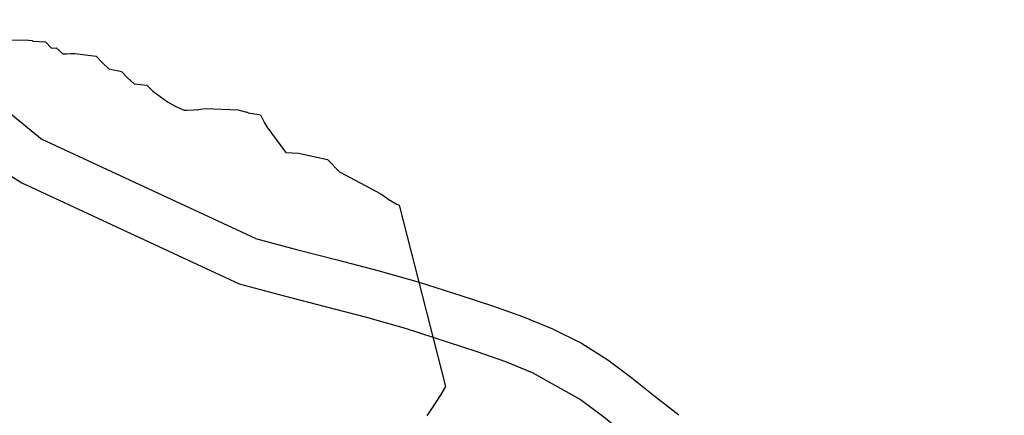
# Model space of a CAD drawing. Extents: x 158343 to 162498, y 431347 to 434500.
# Tile 161 of 248: x 159543 to 159582, y 434051 to 434067. Entities that reach past the tile are written whole.
import ezdxf

# ---------------------------------------------------------------- set-up
doc = ezdxf.new("R2010")
doc.units = 0
doc.header["$LTSCALE"] = 10
doc.header["$MEASUREMENT"] = 0
for name, color, linetype in [('000_arcering', 8, 'CONTINUOUS'), ('47_binneninrichting', 8, 'CONTINUOUS'), ('def. con-hoogtelijn (index)', 8, 'CONTINUOUS')]:
    doc.layers.add(name, color=color, linetype=linetype)

# ---------------------------------------------------------------- blocks, each defined once
blk = doc.blocks.new('bestaande hoogtelijnen')
at = {"layer": 'def. con-hoogtelijn (index)'}
for p, q in [((-125.4, -0.607), (-124.663, -0.619)), ((-125.4, -0.607), (-124.663, -0.619)), ((-124.663, -0.619), (-124.526, -0.634)), ((-124.663, -0.619), (-124.526, -0.634)), ((-124.526, -0.634), (-124.506, -0.647)), ((-124.526, -0.634), (-124.506, -0.647)), ((-124.506, -0.647), (-124.492, -0.657)), ((-124.506, -0.647), (-124.492, -0.657)), ((-124.492, -0.657), (-123.992, -0.688)), ((-124.492, -0.657), (-123.992, -0.688)), ((-123.992, -0.688), (-123.757, -0.93)), ((-123.992, -0.688), (-123.757, -0.93)), ((-123.757, -0.93), (-123.577, -0.927)), ((-123.757, -0.93), (-123.577, -0.927)), ((-123.577, -0.927), (-123.313, -1.161)), ((-123.577, -0.927), (-123.313, -1.161)), ((-123.313, -1.161), (-123.166, -1.154)), ((-123.313, -1.161), (-123.166, -1.154)), ((-123.166, -1.154), (-122.993, -1.15)), ((-123.166, -1.154), (-122.993, -1.15)), ((-122.993, -1.15), (-122.831, -1.143)), ((-122.993, -1.15), (-122.831, -1.143)), ((-122.831, -1.143), (-121.993, -1.251)), ((-122.831, -1.143), (-121.993, -1.251)), ((-121.993, -1.251), (-121.749, -1.507)), ((-121.993, -1.251), (-121.749, -1.507)), ((-121.749, -1.507), (-121.493, -1.751)), ((-121.749, -1.507), (-121.493, -1.751)), ((-121.493, -1.751), (-121.302, -1.791)), ((-121.493, -1.751), (-121.302, -1.791)), ((-121.302, -1.791), (-121.301, -1.792)), ((-121.302, -1.791), (-121.301, -1.792)), ((-121.301, -1.792), (-121.155, -1.819)), ((-121.301, -1.792), (-121.155, -1.819)), ((-121.155, -1.819), (-120.992, -1.853)), ((-121.155, -1.819), (-120.992, -1.853)), ((-120.992, -1.853), (-120.746, -2.106)), ((-120.992, -1.853), (-120.746, -2.106)), ((-120.746, -2.106), (-120.493, -2.351)), ((-120.746, -2.106), (-120.493, -2.351)), ((-120.493, -2.351), (-120.492, -2.353)), ((-120.493, -2.351), (-120.492, -2.353)), ((-120.492, -2.353), (-119.992, -2.393)), ((-120.492, -2.353), (-119.992, -2.393)), ((-119.992, -2.393), (-119.742, -2.642)), ((-119.992, -2.393), (-119.742, -2.642)), ((-119.742, -2.642), (-119.165, -3.064)), ((-119.742, -2.642), (-119.165, -3.064)), ((-119.165, -3.064), (-118.838, -3.238)), ((-119.165, -3.064), (-118.838, -3.238)), ((-118.838, -3.238), (-118.513, -3.392)), ((-118.838, -3.238), (-118.513, -3.392)), ((-118.513, -3.392), (-118.417, -3.386)), ((-118.513, -3.392), (-118.417, -3.386)), ((-118.417, -3.386), (-118.12, -3.374)), ((-118.417, -3.386), (-118.12, -3.374)), ((-118.12, -3.374), (-118.013, -3.367)), ((-118.12, -3.374), (-118.013, -3.367)), ((-118.013, -3.367), (-118.001, -3.376)), ((-118.013, -3.367), (-118.001, -3.376)), ((-118.001, -3.376), (-117.861, -3.351)), ((-118.001, -3.376), (-117.861, -3.351)), ((-117.861, -3.351), (-117.669, -3.324)), ((-117.861, -3.351), (-117.669, -3.324)), ((-117.669, -3.324), (-116.389, -3.378)), ((-117.669, -3.324), (-116.389, -3.378)), ((-116.389, -3.378), (-116.026, -3.467)), ((-116.389, -3.378), (-116.026, -3.467)), ((-116.026, -3.467), (-116.001, -3.473)), ((-116.026, -3.467), (-116.001, -3.473)), ((-116.001, -3.473), (-115.992, -3.485)), ((-116.001, -3.473), (-115.992, -3.485)), ((-115.992, -3.485), (-115.977, -3.488)), ((-115.992, -3.485), (-115.977, -3.488)), ((-115.977, -3.488), (-115.555, -3.565)), ((-115.977, -3.488), (-115.555, -3.565)), ((-115.555, -3.565), (-115.492, -3.575)), ((-115.555, -3.565), (-115.492, -3.575)), ((-115.492, -3.575), (-115.333, -3.895)), ((-115.492, -3.575), (-115.333, -3.895)), ((-115.333, -3.895), (-115.241, -4.054)), ((-115.333, -3.895), (-115.241, -4.054)), ((-115.241, -4.054), (-114.499, -5.054)), ((-115.241, -4.054), (-114.499, -5.054)), ((-114.499, -5.054), (-114.492, -5.062)), ((-114.499, -5.054), (-114.492, -5.062)), ((-114.492, -5.062), (-113.992, -5.087)), ((-114.492, -5.062), (-113.992, -5.087)), ((-113.992, -5.087), (-112.845, -5.342)), ((-113.992, -5.087), (-112.845, -5.342)), ((-112.845, -5.342), (-112.364, -5.834)), ((-112.845, -5.342), (-112.364, -5.834)), ((-112.364, -5.834), (-110.734, -6.704)), ((-112.364, -5.834), (-110.734, -6.704)), ((-110.734, -6.704), (-110.511, -6.86)), ((-110.734, -6.704), (-110.511, -6.86)), ((-110.511, -6.86), (-110.435, -6.906)), ((-110.511, -6.86), (-110.435, -6.906)), ((-110.435, -6.906), (-110.12, -7.09)), ((-110.435, -6.906), (-110.12, -7.09)), ((-110.12, -7.09), (-110.011, -7.149)), ((-110.12, -7.09), (-110.011, -7.149)), ((-110.011, -7.149), (-108.168, -14.324)), ((-110.011, -7.149), (-108.168, -14.324)), ((-108.168, -14.324), (-108.355, -14.637)), ((-108.168, -14.324), (-108.355, -14.637)), ((-108.355, -14.637), (-108.747, -15.246)), ((-108.355, -14.637), (-108.747, -15.246)), ((-108.747, -15.246), (-108.908, -15.481)), ((-108.747, -15.246), (-108.908, -15.481))]:
    blk.add_line(p, q, dxfattribs=at)

msp = doc.modelspace()

# ---------------------------------------------------------------- linework, layer by layer
at = {"layer": '47_binneninrichting', "flags": 128}
for points in [[(159518.093, 434087.739), (159519.32, 434086.619), (159520.549, 434085.52), (159521.776, 434084.411), (159523, 434083.259), (159524.216, 434082.034), (159525.448, 434080.68), (159526.589, 434079.331), (159527.69, 434077.976), (159528.804, 434076.602), (159529.982, 434075.199), (159531.041, 434073.955), (159532.056, 434072.742), (159533.059, 434071.554), (159534.08, 434070.382), (159535.148, 434069.219), (159536.295, 434068.057), (159537.509, 434066.928), (159538.735, 434065.871), (159539.969, 434064.864), (159541.207, 434063.88), (159542.445, 434062.897), (159543.678, 434061.889)], [(159552.122, 434057.967), (159543.678, 434061.889)], [(159542.476, 434060.417), (159542.878, 434060.166), (159551.471, 434056.174), (159553.254, 434055.696), (159554.865, 434055.28), (159556.456, 434054.862), (159558.04, 434054.414), (159560.87, 434053.5), (159562.003, 434053.102), (159563.061, 434052.672), (159564.974, 434051.605), (159565.838, 434050.958), (159566.745, 434050.23), (159567.676, 434049.508), (159575.685, 434042.98), (159576.318, 434042.381), (159576.992, 434041.752), (159577.635, 434041.134), (159578.928, 434039.741), (159579.557, 434038.99), (159580.177, 434038.212), (159581.897, 434035.934)], [(159552.122, 434057.967), (159553.738, 434057.534), (159555.345, 434057.119), (159556.956, 434056.695), (159558.584, 434056.235), (159560.243, 434055.712), (159561.485, 434055.298), (159562.676, 434054.879), (159563.843, 434054.405), (159565.012, 434053.823), (159566.049, 434053.173), (159567.002, 434052.459), (159567.922, 434051.721), (159568.858, 434050.996)]]:
    msp.add_lwpolyline(points, dxfattribs=at)

# ---------------------------------------------------------------- block references
at = {"layer": '000_arcering'}
msp.add_blockref('bestaande hoogtelijnen', (159667.804, 434066.432), dxfattribs=at)

doc.saveas('drawing.dxf')
